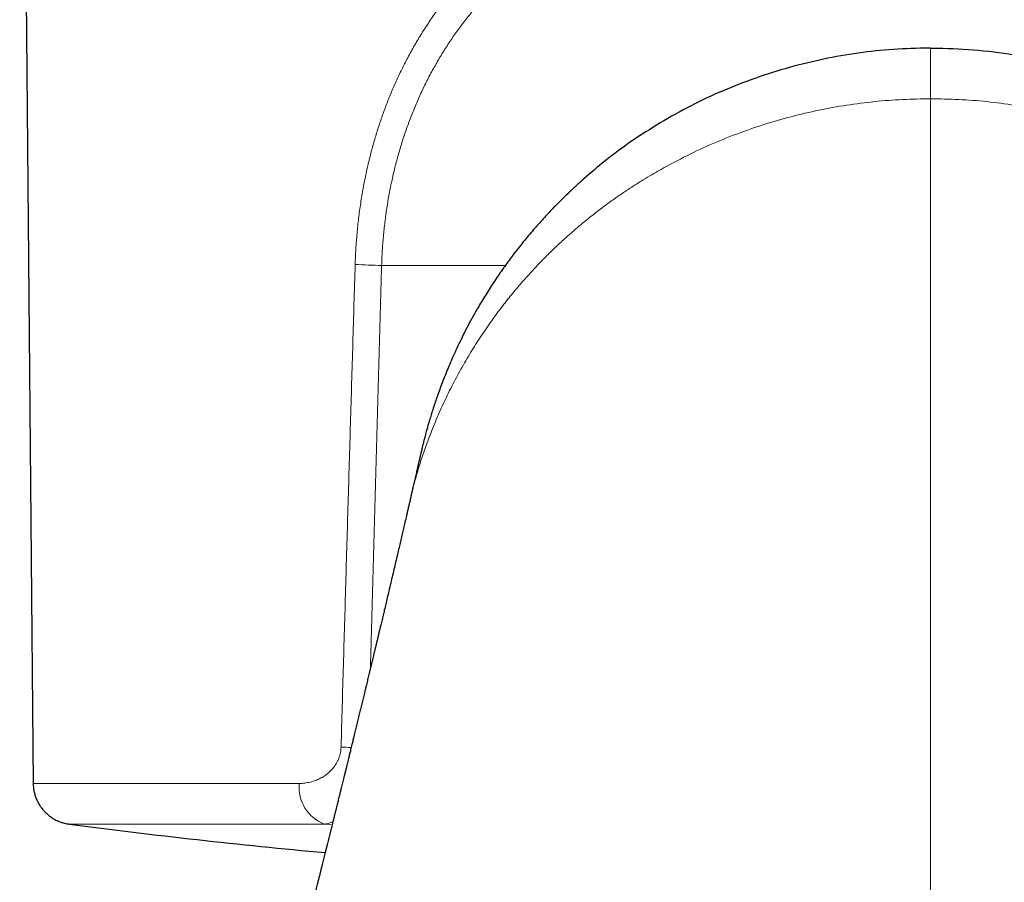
# Model space of a CAD drawing. Header units: millimetres. Extents: x 8 to 869, y 12 to 834.
# Tile 14 of 216: x 332 to 356, y 413 to 434. Entities that reach past the tile are written whole.
import ezdxf

# ---------------------------------------------------------------- set-up
doc = ezdxf.new("R2010")
doc.units = ezdxf.units.MM

msp = doc.modelspace()

# ---------------------------------------------------------------- linework, layer by layer
at = {"color": 7, "linetype": 'Continuous', "lineweight": 30}
for p, q in [((332.295, 453.106), (332.621, 415.735)), ((341.719, 422.566), (341.721, 422.575))]:
    msp.add_line(p, q, dxfattribs=at)
at = {"color": 252, "linetype": 'Continuous', "lineweight": 0}
for p, q in [((344.022, 428.244), (341.034, 428.244)), ((339.84, 414.735), (339.658, 414.752))]:
    msp.add_line(p, q, dxfattribs=at)
for centre, radius, start, end in [((341.656, 451.182), 22.946, 266.8536, 268.448), ((341.022, 433.779), 17.193, 266.7755, 267.588), ((339.986, 415.639), 0.945, 174.1524, 249.6738)]:
    msp.add_arc(centre, radius, start, end, dxfattribs=at)
at = {"color": 7, "linetype": 'Continuous', "lineweight": 30}
msp.add_arc((354.291, 573.394), 160, 262.53113, 264.7579, dxfattribs=at)
at = {"color": 252, "linetype": 'Continuous', "lineweight": 0}
for points, knots in [([(340.396, 428.271), (340.401, 428.395), (340.41, 428.644), (340.439, 429.015), (340.477, 429.384), (340.527, 429.75), (340.588, 430.114), (340.66, 430.476), (340.739, 430.819), (340.824, 431.142), (340.913, 431.446), (341.011, 431.747), (341.116, 432.043), (341.231, 432.335), (341.353, 432.623), (341.485, 432.907), (341.629, 433.195), (341.786, 433.485), (341.957, 433.777), (342.138, 434.062), (342.305, 434.306), (342.455, 434.511), (342.584, 434.681), (342.718, 434.847), (342.855, 435.011), (343.022, 435.202), (343.22, 435.415), (343.454, 435.65), (343.696, 435.878), (343.908, 436.063), (344.084, 436.21), (344.222, 436.321), (344.363, 436.43), (344.506, 436.537), (344.652, 436.642), (344.852, 436.78), (345.108, 436.949), (345.425, 437.142), (345.753, 437.328), (346.066, 437.492), (346.362, 437.638), (346.641, 437.766), (346.92, 437.886), (347.187, 437.995), (347.442, 438.093), (347.691, 438.184), (347.945, 438.27), (348.201, 438.353), (348.462, 438.433), (348.727, 438.509), (348.995, 438.581), (349.302, 438.658), (349.65, 438.738), (350.038, 438.819), (350.432, 438.893), (350.831, 438.959), (351.236, 439.018), (351.643, 439.07), (352.063, 439.115), (352.495, 439.152), (352.941, 439.183), (353.389, 439.204), (353.84, 439.218), (354.14, 439.219), (354.291, 439.22)], [0, 0, 0, 0, 0.018099, 0.036143, 0.054157, 0.07217, 0.090207, 0.108295, 0.12646, 0.142202, 0.157926, 0.173648, 0.189386, 0.205155, 0.220973, 0.236855, 0.25282, 0.270168, 0.287546, 0.304975, 0.322474, 0.333519, 0.344605, 0.355735, 0.366916, 0.378152, 0.395405, 0.41274, 0.430173, 0.447719, 0.456961, 0.46624, 0.475559, 0.484919, 0.494323, 0.503773, 0.522926, 0.542237, 0.561721, 0.581392, 0.59699, 0.612721, 0.628589, 0.643475, 0.656817, 0.670236, 0.683737, 0.697321, 0.710992, 0.724755, 0.738611, 0.752564, 0.772018, 0.791604, 0.81133, 0.831203, 0.851231, 0.87142, 0.891239, 0.912894, 0.934589, 0.956333, 0.978134, 1, 1, 1, 1]), ([(368.186, 428.271), (368.181, 428.395), (368.172, 428.644), (368.143, 429.015), (368.105, 429.384), (368.055, 429.75), (367.995, 430.114), (367.923, 430.476), (367.843, 430.819), (367.758, 431.142), (367.669, 431.446), (367.571, 431.747), (367.466, 432.043), (367.352, 432.335), (367.229, 432.623), (367.097, 432.907), (366.953, 433.195), (366.796, 433.485), (366.625, 433.777), (366.444, 434.062), (366.277, 434.306), (366.127, 434.511), (365.998, 434.681), (365.864, 434.847), (365.727, 435.011), (365.56, 435.202), (365.362, 435.415), (365.128, 435.65), (364.886, 435.878), (364.674, 436.063), (364.498, 436.21), (364.36, 436.321), (364.219, 436.43), (364.076, 436.537), (363.93, 436.642), (363.73, 436.78), (363.474, 436.949), (363.157, 437.142), (362.83, 437.328), (362.517, 437.492), (362.22, 437.638), (361.941, 437.766), (361.663, 437.886), (361.395, 437.995), (361.14, 438.093), (360.891, 438.184), (360.638, 438.27), (360.381, 438.353), (360.12, 438.433), (359.855, 438.509), (359.587, 438.581), (359.28, 438.658), (358.933, 438.738), (358.544, 438.819), (358.15, 438.893), (357.751, 438.959), (357.346, 439.018), (356.939, 439.07), (356.519, 439.115), (356.087, 439.152), (355.641, 439.183), (355.193, 439.204), (354.743, 439.218), (354.442, 439.219), (354.291, 439.22)], [0, 0, 0, 0, 0.0180989, 0.0361426, 0.0541575, 0.0721701, 0.0902071, 0.1082948, 0.1264596, 0.1422022, 0.1579262, 0.1736484, 0.1893857, 0.2051549, 0.2209726, 0.2368554, 0.2528197, 0.2701679, 0.2875463, 0.3049752, 0.3224745, 0.3335193, 0.3446047, 0.3557353, 0.3669161, 0.3781515, 0.395405, 0.4127403, 0.4301732, 0.4477195, 0.456961, 0.46624, 0.4755586, 0.4849188, 0.4943228, 0.5037727, 0.5229261, 0.5422369, 0.5617206, 0.5813924, 0.5969904, 0.6127205, 0.6285894, 0.6434747, 0.656817, 0.6702364, 0.6837365, 0.6973207, 0.7109923, 0.7247546, 0.7386109, 0.7525643, 0.7720183, 0.7916044, 0.8113301, 0.8312031, 0.8512307, 0.8714201, 0.8912391, 0.9128938, 0.934589, 0.9563331, 0.978134, 1, 1, 1, 1]), ([(354.291, 438.51), (354.139, 438.509), (353.835, 438.507), (353.381, 438.493), (352.927, 438.47), (352.476, 438.438), (352.024, 438.397), (351.605, 438.35), (351.22, 438.299), (350.868, 438.246), (350.521, 438.187), (350.176, 438.122), (349.835, 438.052), (349.484, 437.972), (349.125, 437.882), (348.759, 437.781), (348.399, 437.673), (348.045, 437.557), (347.697, 437.432), (347.351, 437.298), (347.017, 437.158), (346.696, 437.013), (346.389, 436.864), (346.09, 436.707), (345.798, 436.543), (345.513, 436.37), (345.22, 436.181), (344.92, 435.972), (344.616, 435.742), (344.324, 435.502), (344.042, 435.251), (343.772, 434.989), (343.524, 434.729), (343.299, 434.473), (343.093, 434.221), (342.897, 433.963), (342.71, 433.697), (342.532, 433.423), (342.364, 433.142), (342.204, 432.853), (342.054, 432.557), (341.914, 432.254), (341.784, 431.944), (341.664, 431.629), (341.554, 431.308), (341.454, 430.981), (341.364, 430.649), (341.285, 430.314), (341.217, 429.976), (341.159, 429.635), (341.112, 429.291), (341.075, 428.945), (341.048, 428.596), (341.039, 428.362), (341.034, 428.244)], [0, 0, 0, 0, 0.023392, 0.046725, 0.070018, 0.09329, 0.116562, 0.140069, 0.158552, 0.176953, 0.19528, 0.213545, 0.231757, 0.249928, 0.270062, 0.290075, 0.309983, 0.329799, 0.34954, 0.369221, 0.389404, 0.407958, 0.426405, 0.444759, 0.463035, 0.481249, 0.499414, 0.520481, 0.541426, 0.562276, 0.583056, 0.60379, 0.624506, 0.64236, 0.660161, 0.677925, 0.69567, 0.713414, 0.731173, 0.748966, 0.766856, 0.784725, 0.802592, 0.820475, 0.83839, 0.856355, 0.874387, 0.892304, 0.910203, 0.928099, 0.946011, 0.963954, 0.981945, 1, 1, 1, 1]), ([(354.291, 438.51), (354.443, 438.509), (354.747, 438.507), (355.202, 438.493), (355.655, 438.47), (356.106, 438.438), (356.558, 438.397), (356.977, 438.35), (357.363, 438.299), (357.714, 438.246), (358.062, 438.187), (358.406, 438.122), (358.748, 438.052), (359.098, 437.972), (359.457, 437.882), (359.823, 437.781), (360.183, 437.673), (360.537, 437.557), (360.885, 437.432), (361.231, 437.298), (361.565, 437.158), (361.887, 437.013), (362.193, 436.864), (362.492, 436.707), (362.784, 436.543), (363.069, 436.37), (363.363, 436.181), (363.662, 435.972), (363.966, 435.742), (364.258, 435.502), (364.54, 435.251), (364.81, 434.989), (365.058, 434.729), (365.284, 434.473), (365.489, 434.221), (365.685, 433.963), (365.872, 433.697), (366.05, 433.423), (366.218, 433.142), (366.378, 432.853), (366.528, 432.557), (366.668, 432.254), (366.798, 431.944), (366.918, 431.629), (367.028, 431.308), (367.128, 430.981), (367.218, 430.649), (367.297, 430.314), (367.365, 429.976), (367.423, 429.635), (367.471, 429.291), (367.507, 428.945), (367.534, 428.596), (367.544, 428.362), (367.548, 428.244)], [0, 0, 0, 0, 0.023392, 0.046725, 0.070018, 0.09329, 0.116562, 0.140069, 0.158552, 0.176953, 0.19528, 0.213545, 0.231757, 0.249928, 0.270062, 0.290075, 0.309983, 0.329799, 0.34954, 0.369221, 0.389404, 0.407958, 0.426405, 0.444759, 0.463035, 0.481249, 0.499414, 0.520481, 0.541426, 0.562276, 0.583056, 0.60379, 0.624506, 0.64236, 0.660161, 0.677925, 0.69567, 0.713414, 0.731173, 0.748966, 0.766856, 0.784725, 0.802592, 0.820475, 0.83839, 0.856355, 0.874387, 0.892304, 0.910203, 0.928099, 0.946011, 0.963954, 0.981945, 1, 1, 1, 1]), ([(354.291, 433.496), (354.291, 433.495), (354.291, 433.493), (354.291, 433.483), (354.291, 433.466), (354.291, 433.44), (354.291, 433.403), (354.291, 433.352), (354.291, 433.292), (354.291, 433.216), (354.291, 433.123), (354.291, 433.01), (354.291, 432.887), (354.291, 432.763), (354.291, 432.641), (354.291, 432.522), (354.291, 432.399), (354.291, 432.313), (354.291, 432.27)], [0, 0, 0, 0, 0.042251, 0.084895, 0.127542, 0.170562, 0.229742, 0.288934, 0.348977, 0.409816, 0.488909, 0.568599, 0.649988, 0.731898, 0.798168, 0.864716, 0.932184, 1, 1, 1, 1]), ([(347.704, 430.522), (347.91, 430.635), (348.315, 430.859), (348.953, 431.157), (349.6, 431.422), (350.256, 431.65), (350.918, 431.842), (351.586, 431.999), (352.258, 432.12), (352.934, 432.206), (353.612, 432.26), (354.065, 432.266), (354.291, 432.27)], [0, 0, 0, 0, 0.109773, 0.216705, 0.320996, 0.422852, 0.522503, 0.620218, 0.716446, 0.811567, 0.905961, 1, 1, 1, 1]), ([(354.291, 401.548), (354.291, 402.829), (354.291, 405.392), (354.291, 409.232), (354.291, 413.07), (354.291, 416.908), (354.291, 420.746), (354.291, 424.585), (354.291, 428.426), (354.291, 430.989), (354.291, 432.271)], [0, 0, 0, 0, 0.124999, 0.249999, 0.375, 0.5, 0.625, 0.749999, 0.874999, 1, 1, 1, 1]), ([(360.878, 430.522), (360.672, 430.635), (360.267, 430.859), (359.629, 431.157), (358.982, 431.422), (358.327, 431.65), (357.664, 431.842), (356.996, 431.999), (356.324, 432.12), (355.648, 432.206), (354.97, 432.26), (354.517, 432.266), (354.291, 432.27)], [0, 0, 0, 0, 0.1097735, 0.2167048, 0.3209964, 0.4228519, 0.5225032, 0.620218, 0.7164463, 0.8115671, 0.9059612, 1, 1, 1, 1]), ([(344.023, 427.353), (344.102, 427.451), (344.255, 427.643), (344.493, 427.918), (344.729, 428.178), (344.963, 428.421), (345.194, 428.648), (345.42, 428.86), (345.641, 429.057), (345.858, 429.241), (346.089, 429.429), (346.333, 429.619), (346.59, 429.808), (346.836, 429.98), (347.071, 430.136), (347.293, 430.277), (347.502, 430.404), (347.639, 430.484), (347.704, 430.522)], [0, 0, 0, 0, 0.0822894, 0.1608714, 0.2358855, 0.307462, 0.3757231, 0.439649, 0.5005888, 0.5586376, 0.6138843, 0.6815851, 0.744869, 0.8038907, 0.8587913, 0.9096995, 0.9567334, 1, 1, 1, 1]), ([(340.055, 416.613), (340.074, 417.272), (340.111, 418.586), (340.168, 420.549), (340.225, 422.499), (340.282, 424.435), (340.339, 426.357), (340.377, 427.634), (340.396, 428.271)], [0, 0, 0, 0, 0.169577, 0.337989, 0.505238, 0.671323, 0.836243, 1, 1, 1, 1]), ([(341.034, 428.244), (341.012, 427.475), (340.968, 425.932), (340.904, 423.611), (340.839, 421.28), (340.793, 419.58), (340.768, 418.658), (340.764, 418.516)], [0, 0, 0, 0, 0.237358, 0.475864, 0.715518, 0.95632, 1, 1, 1, 1]), ([(342.198, 424.133), (342.257, 424.281), (342.374, 424.576), (342.571, 425.009), (342.78, 425.431), (343.004, 425.84), (343.239, 426.237), (343.488, 426.621), (343.747, 426.993), (343.932, 427.234), (344.023, 427.353)], [0, 0, 0, 0, 0.133379, 0.264534, 0.393155, 0.519271, 0.642947, 0.764251, 0.883248, 1, 1, 1, 1]), ([(341.721, 422.575), (341.727, 422.602), (341.761, 422.759), (341.836, 423.04), (341.945, 423.416), (342.065, 423.779), (342.154, 424.016), (342.198, 424.133)], [0, 0, 0, 0, 0.051531, 0.298278, 0.538905, 0.772941, 1, 1, 1, 1]), ([(339.046, 415.735), (339.068, 415.735), (339.113, 415.736), (339.18, 415.742), (339.247, 415.753), (339.313, 415.767), (339.375, 415.784), (339.434, 415.805), (339.49, 415.827), (339.543, 415.852), (339.595, 415.88), (339.645, 415.911), (339.703, 415.952), (339.768, 416.004), (339.828, 416.064), (339.875, 416.121), (339.912, 416.171), (339.946, 416.225), (339.976, 416.283), (340.003, 416.345), (340.024, 416.409), (340.04, 416.476), (340.052, 416.544), (340.054, 416.59), (340.055, 416.613)], [0, 0, 0, 0, 0.052907, 0.105247, 0.157123, 0.208638, 0.2599, 0.304911, 0.348961, 0.392135, 0.434521, 0.476213, 0.517309, 0.583469, 0.646299, 0.686645, 0.725985, 0.764537, 0.804682, 0.844112, 0.883189, 0.92283, 0.961611, 1, 1, 1, 1]), ([(332.622, 415.735), (332.624, 415.735), (332.628, 415.735), (332.667, 415.735), (332.729, 415.735), (332.818, 415.735), (332.932, 415.735), (333.071, 415.735), (333.236, 415.735), (333.425, 415.735), (333.639, 415.735), (333.878, 415.735), (334.141, 415.735), (334.428, 415.735), (334.738, 415.735), (335.072, 415.735), (335.428, 415.735), (335.807, 415.735), (336.207, 415.735), (336.629, 415.735), (337.072, 415.735), (337.536, 415.735), (338.019, 415.735), (338.521, 415.735), (338.871, 415.735), (339.046, 415.735)], [0, 0, 0, 0, 0.041523, 0.08509, 0.128657, 0.172224, 0.215791, 0.259358, 0.302926, 0.346493, 0.39006, 0.433627, 0.477194, 0.520761, 0.564329, 0.607896, 0.651463, 0.69503, 0.738597, 0.782164, 0.825731, 0.869299, 0.912866, 0.956433, 1, 1, 1, 1]), ([(339.658, 414.752), (339.532, 414.752), (339.279, 414.752), (338.913, 414.752), (338.556, 414.752), (338.21, 414.752), (337.874, 414.752), (337.55, 414.752), (337.237, 414.752), (336.935, 414.752), (336.644, 414.752), (336.366, 414.752), (336.099, 414.752), (335.845, 414.752), (335.603, 414.752), (335.373, 414.752), (335.156, 414.752), (334.951, 414.752), (334.76, 414.752), (334.582, 414.752), (334.416, 414.752), (334.264, 414.752), (334.126, 414.752), (334.001, 414.752), (333.889, 414.752), (333.791, 414.752), (333.707, 414.752), (333.636, 414.752), (333.579, 414.752), (333.536, 414.752), (333.507, 414.752), (333.493, 414.752), (333.493, 414.752), (333.493, 414.752)], [0, 0, 0, 0, 0.032677, 0.065354, 0.098031, 0.130707, 0.163384, 0.196061, 0.228738, 0.261415, 0.294092, 0.326769, 0.359445, 0.392122, 0.424799, 0.457476, 0.490153, 0.52283, 0.555507, 0.588183, 0.62086, 0.653537, 0.686214, 0.718891, 0.751568, 0.784245, 0.816921, 0.849598, 0.882275, 0.914952, 0.947629, 0.980306, 1, 1, 1, 1]), ([(339.858, 414.808), (339.852, 414.806), (339.828, 414.794), (339.784, 414.778), (339.722, 414.76), (339.68, 414.755), (339.658, 414.752)], [0, 0, 0, 0, 0.078116, 0.362296, 0.66959, 1, 1, 1, 1])]:
    msp.add_open_spline(points, degree=3, knots=knots, dxfattribs=at)
at = {"color": 7, "linetype": 'Continuous', "lineweight": 30}
for points, knots in [([(354.242, 433.495), (353.958, 433.488), (353.389, 433.474), (352.541, 433.38), (351.702, 433.235), (350.874, 433.033), (350.061, 432.778), (349.267, 432.468), (348.49, 432.108), (348.004, 431.829), (347.758, 431.687)], [0, 0, 0, 0, 0.11948, 0.239444, 0.360472, 0.483118, 0.607893, 0.735269, 0.865745, 1, 1, 1, 1]), ([(354.291, 433.496), (354.291, 433.496), (354.275, 433.496), (354.258, 433.496), (354.242, 433.496)], [0, 0, 0, 0, 0.0007181, 1, 1, 1, 1]), ([(354.291, 433.496), (354.291, 433.496), (354.307, 433.496), (354.324, 433.496), (354.34, 433.496)], [0, 0, 0, 0, 0.0007181, 1, 1, 1, 1]), ([(354.34, 433.496), (354.669, 433.487), (355.329, 433.469), (356.304, 433.343), (357.262, 433.152), (358.191, 432.89), (359.084, 432.565), (359.972, 432.171), (360.527, 431.855), (360.822, 431.688)], [0, 0, 0, 0, 0.138643, 0.277479, 0.416411, 0.557545, 0.698684, 0.839831, 1, 1, 1, 1]), ([(347.76, 431.688), (347.528, 431.542), (347.063, 431.25), (346.45, 430.797), (346.087, 430.482), (345.92, 430.337)], [0, 0, 0, 0, 0.350342, 0.700812, 1, 1, 1, 1]), ([(345.913, 430.337), (345.909, 430.333), (345.901, 430.326), (345.892, 430.316), (345.883, 430.308), (345.877, 430.301), (345.873, 430.296), (345.87, 430.294), (345.869, 430.292), (345.867, 430.291), (345.865, 430.289), (345.862, 430.286), (345.857, 430.282), (345.848, 430.274), (345.829, 430.257), (345.8, 430.231), (345.76, 430.195), (345.714, 430.153), (345.661, 430.104), (345.599, 430.046), (345.528, 429.978), (345.448, 429.9), (345.359, 429.813), (345.263, 429.717), (345.16, 429.611), (345.05, 429.495), (344.936, 429.372), (344.82, 429.243), (344.702, 429.108), (344.579, 428.964), (344.452, 428.809), (344.32, 428.643), (344.197, 428.483), (344.083, 428.329), (343.978, 428.183), (343.871, 428.031), (343.766, 427.875), (343.663, 427.718), (343.564, 427.562), (343.47, 427.408), (343.363, 427.228), (343.246, 427.023), (343.122, 426.793), (343.008, 426.57), (342.903, 426.356), (342.807, 426.151), (342.72, 425.956), (342.64, 425.768), (342.566, 425.587), (342.499, 425.415), (342.438, 425.25), (342.382, 425.094), (342.33, 424.945), (342.283, 424.803), (342.241, 424.668), (342.203, 424.544), (342.169, 424.431), (342.14, 424.329), (342.116, 424.241), (342.096, 424.167), (342.08, 424.105), (342.064, 424.046), (342.05, 423.99), (342.038, 423.943), (342.028, 423.904), (342.02, 423.87), (342.011, 423.832), (342.001, 423.789), (341.99, 423.743), (341.98, 423.701), (341.971, 423.666), (341.963, 423.631), (341.953, 423.587), (341.941, 423.535), (341.929, 423.482), (341.919, 423.44), (341.909, 423.399), (341.9, 423.356), (341.889, 423.31), (341.879, 423.266), (341.866, 423.211), (341.851, 423.145), (341.836, 423.078), (341.821, 423.014), (341.806, 422.948), (341.793, 422.892), (341.782, 422.846), (341.773, 422.806), (341.764, 422.766), (341.756, 422.729), (341.746, 422.689), (341.737, 422.649), (341.728, 422.61), (341.723, 422.588), (341.72, 422.575)], [0, 0, 0, 0, 0.003198, 0.005796, 0.007802, 0.009233, 0.009744, 0.010134, 0.010293, 0.010436, 0.01057, 0.011156, 0.011666, 0.012679, 0.014819, 0.019692, 0.025151, 0.031685, 0.039302, 0.048013, 0.058611, 0.070503, 0.083705, 0.098238, 0.114123, 0.131385, 0.150049, 0.168414, 0.188005, 0.208847, 0.230967, 0.254393, 0.279156, 0.298625, 0.318879, 0.339932, 0.361611, 0.383059, 0.40416, 0.424906, 0.445285, 0.476548, 0.506846, 0.536146, 0.564411, 0.590654, 0.615875, 0.640045, 0.663138, 0.685126, 0.705985, 0.725689, 0.744211, 0.762319, 0.779073, 0.794453, 0.808438, 0.821013, 0.832164, 0.840535, 0.847881, 0.854276, 0.859815, 0.864638, 0.867136, 0.870349, 0.873702, 0.87814, 0.883557, 0.888214, 0.89159, 0.894808, 0.899512, 0.905543, 0.911169, 0.916087, 0.920003, 0.924267, 0.928803, 0.933464, 0.938692, 0.945457, 0.952112, 0.958424, 0.964372, 0.97024, 0.97387, 0.977366, 0.980848, 0.984422, 0.987855, 0.991391, 0.99536, 1, 1, 1, 1]), ([(341.72, 422.566), (341.717, 422.555), (341.712, 422.531), (341.703, 422.495), (341.694, 422.455), (341.684, 422.411), (341.673, 422.364), (341.663, 422.322), (341.655, 422.284), (341.646, 422.246), (341.626, 422.163), (341.599, 422.044), (341.564, 421.895), (341.531, 421.755), (341.499, 421.615), (341.463, 421.463), (341.425, 421.298), (341.384, 421.124), (341.342, 420.945), (341.299, 420.762), (341.254, 420.572), (341.211, 420.389), (341.171, 420.221), (341.135, 420.067), (341.101, 419.928), (341.069, 419.79), (341.038, 419.659), (341.011, 419.546), (340.988, 419.453), (340.969, 419.372), (340.948, 419.284), (340.925, 419.189), (340.903, 419.094), (340.882, 419.007), (340.864, 418.934), (340.849, 418.872), (340.835, 418.813), (340.82, 418.749), (340.803, 418.677), (340.784, 418.6), (340.765, 418.52), (340.746, 418.44), (340.728, 418.367), (340.712, 418.301), (340.697, 418.24), (340.682, 418.176), (340.665, 418.106), (340.647, 418.029), (340.623, 417.932), (340.596, 417.819), (340.565, 417.69), (340.534, 417.564), (340.503, 417.435), (340.471, 417.303), (340.438, 417.17), (340.411, 417.06), (340.39, 416.973), (340.373, 416.904), (340.356, 416.831), (340.337, 416.755), (340.319, 416.681), (340.302, 416.611), (340.287, 416.549), (340.273, 416.492), (340.26, 416.44), (340.247, 416.388), (340.233, 416.331), (340.218, 416.268), (340.201, 416.199), (340.182, 416.122), (340.161, 416.038), (340.141, 415.956), (340.122, 415.88), (340.106, 415.812), (340.09, 415.748), (340.074, 415.684), (340.056, 415.61), (340.035, 415.524), (340.009, 415.421), (339.982, 415.31), (339.954, 415.197), (339.928, 415.093), (339.908, 415.01), (339.892, 414.946), (339.88, 414.899), (339.87, 414.856), (339.858, 414.81), (339.845, 414.757), (339.831, 414.699), (339.816, 414.639), (339.8, 414.576), (339.784, 414.51), (339.768, 414.447), (339.755, 414.393), (339.742, 414.341), (339.727, 414.282), (339.708, 414.208), (339.688, 414.126), (339.663, 414.024), (339.634, 413.909), (339.604, 413.791), (339.579, 413.688), (339.556, 413.597), (339.533, 413.506), (339.51, 413.414), (339.485, 413.313), (339.458, 413.208), (339.432, 413.102), (339.407, 413.005), (339.385, 412.918), (339.367, 412.844), (339.353, 412.788), (339.341, 412.742), (339.33, 412.698), (339.317, 412.644), (339.301, 412.584), (339.286, 412.521), (339.269, 412.456), (339.253, 412.393), (339.239, 412.338), (339.227, 412.289), (339.215, 412.241), (339.2, 412.184), (339.184, 412.117), (339.164, 412.04), (339.138, 411.939), (339.109, 411.821), (339.078, 411.699), (339.05, 411.59), (339.025, 411.49), (339, 411.392), (338.974, 411.293), (338.951, 411.199), (338.928, 411.11), (338.907, 411.027), (338.885, 410.941), (338.863, 410.855), (338.843, 410.778), (338.827, 410.714), (338.814, 410.662), (338.8, 410.61), (338.785, 410.551), (338.766, 410.477), (338.745, 410.394), (338.722, 410.305), (338.701, 410.221), (338.683, 410.15), (338.668, 410.091), (338.655, 410.041), (338.641, 409.987), (338.623, 409.919), (338.603, 409.841), (338.582, 409.759), (338.562, 409.68), (338.543, 409.605), (338.525, 409.537), (338.511, 409.48), (338.499, 409.436), (338.49, 409.401), (338.481, 409.365), (338.47, 409.321), (338.456, 409.269), (338.441, 409.211), (338.426, 409.151), (338.411, 409.091), (338.396, 409.034), (338.383, 408.984), (338.373, 408.945), (338.364, 408.91), (338.353, 408.869), (338.339, 408.814), (338.322, 408.747), (338.302, 408.67), (338.28, 408.588), (338.258, 408.501), (338.235, 408.412), (338.212, 408.324), (338.19, 408.237), (338.167, 408.15), (338.146, 408.067), (338.125, 407.988), (338.106, 407.914), (338.088, 407.846), (338.073, 407.787), (338.06, 407.738), (338.049, 407.697), (338.038, 407.654), (338.025, 407.602), (338.007, 407.536), (337.987, 407.459), (337.965, 407.375), (337.943, 407.288), (337.916, 407.185), (337.885, 407.065), (337.849, 406.93), (337.819, 406.815), (337.795, 406.723), (337.777, 406.651), (337.759, 406.583), (337.742, 406.521), (337.729, 406.47), (337.719, 406.431), (337.711, 406.401), (337.703, 406.371), (337.695, 406.339), (337.682, 406.292), (337.666, 406.229), (337.644, 406.146), (337.62, 406.053), (337.593, 405.951), (337.565, 405.843), (337.535, 405.729), (337.507, 405.626), (337.483, 405.534), (337.463, 405.456), (337.443, 405.38), (337.425, 405.312), (337.411, 405.26), (337.401, 405.223), (337.395, 405.198), (337.389, 405.176), (337.383, 405.152), (337.374, 405.118), (337.361, 405.072), (337.346, 405.012), (337.328, 404.944), (337.308, 404.871), (337.289, 404.798), (337.262, 404.695), (337.228, 404.566), (337.169, 404.346), (337.121, 404.162), (337.08, 404.011), (337.066, 403.956), (337.054, 403.91), (337.045, 403.876), (337.039, 403.853), (337.034, 403.838), (337.032, 403.827), (337.029, 403.817), (337.025, 403.801), (337.018, 403.775), (337.008, 403.737), (336.995, 403.688), (336.978, 403.627), (336.959, 403.552), (336.935, 403.465), (336.909, 403.365), (336.879, 403.253), (336.844, 403.124), (336.805, 402.975), (336.76, 402.807), (336.711, 402.625), (336.658, 402.427), (336.602, 402.216), (336.542, 401.992), (336.48, 401.763), (336.438, 401.608), (336.418, 401.532)], [0, 0, 0, 0, 0.001556, 0.003427, 0.005103, 0.007195, 0.009651, 0.0117, 0.013255, 0.014949, 0.017119, 0.025073, 0.031822, 0.038179, 0.044923, 0.051636, 0.059745, 0.068327, 0.076346, 0.08517, 0.094371, 0.103232, 0.111197, 0.118142, 0.125088, 0.131004, 0.137784, 0.143581, 0.147125, 0.150958, 0.155083, 0.159667, 0.164466, 0.168588, 0.172016, 0.174765, 0.177422, 0.18044, 0.183904, 0.187593, 0.191403, 0.195314, 0.198829, 0.201852, 0.20464, 0.207583, 0.210862, 0.214584, 0.218568, 0.224744, 0.230659, 0.236831, 0.242635, 0.249018, 0.25556, 0.261599, 0.264726, 0.267918, 0.271371, 0.275148, 0.278735, 0.281888, 0.285059, 0.287668, 0.289882, 0.292489, 0.29509, 0.298047, 0.301357, 0.305017, 0.309028, 0.313237, 0.316765, 0.319847, 0.322865, 0.325892, 0.328924, 0.333418, 0.338069, 0.343654, 0.349212, 0.354143, 0.35843, 0.361039, 0.363272, 0.365149, 0.367228, 0.369755, 0.37274, 0.375427, 0.378414, 0.381701, 0.384844, 0.387384, 0.389325, 0.392245, 0.395858, 0.399896, 0.403944, 0.410296, 0.416363, 0.420727, 0.425022, 0.429285, 0.433637, 0.438239, 0.443602, 0.448644, 0.453305, 0.457537, 0.461058, 0.463827, 0.465481, 0.467601, 0.470198, 0.473098, 0.476133, 0.479245, 0.482429, 0.48509, 0.487076, 0.489339, 0.492027, 0.495175, 0.498839, 0.503134, 0.509531, 0.515643, 0.520522, 0.525206, 0.529854, 0.534541, 0.539345, 0.543216, 0.547192, 0.551285, 0.555495, 0.559501, 0.562225, 0.564577, 0.56693, 0.569732, 0.572983, 0.577418, 0.581656, 0.585672, 0.589385, 0.591886, 0.594014, 0.596491, 0.599722, 0.603725, 0.60761, 0.611361, 0.614977, 0.618342, 0.621186, 0.62305, 0.624588, 0.626169, 0.628253, 0.63084, 0.633683, 0.636527, 0.63937, 0.642214, 0.644716, 0.646576, 0.647796, 0.649702, 0.652358, 0.655763, 0.659254, 0.663286, 0.667534, 0.671752, 0.675938, 0.680094, 0.684219, 0.688313, 0.691963, 0.695582, 0.698872, 0.701683, 0.704016, 0.705872, 0.707549, 0.710109, 0.713279, 0.717061, 0.721182, 0.725309, 0.72944, 0.735938, 0.742447, 0.74874, 0.752302, 0.755703, 0.758945, 0.762007, 0.764608, 0.766269, 0.767597, 0.768927, 0.770479, 0.772254, 0.77561, 0.77955, 0.784067, 0.788951, 0.794109, 0.79954, 0.805243, 0.808891, 0.812642, 0.81646, 0.819771, 0.822376, 0.82393, 0.825049, 0.825925, 0.827049, 0.828445, 0.830798, 0.83366, 0.83703, 0.840593, 0.844084, 0.847503, 0.855277, 0.862653, 0.878898, 0.881619, 0.884342, 0.886748, 0.888163, 0.889245, 0.889994, 0.89041, 0.890772, 0.891363, 0.892677, 0.894505, 0.896845, 0.899698, 0.903304, 0.90749, 0.912255, 0.917598, 0.923515, 0.930822, 0.938845, 0.947579, 0.95702, 0.967163, 0.977805, 0.989115, 1, 1, 1, 1]), ([(332.622, 415.735), (332.623, 415.698), (332.626, 415.626), (332.644, 415.524), (332.67, 415.432), (332.699, 415.356), (332.728, 415.294), (332.754, 415.246), (332.779, 415.205), (332.803, 415.169), (332.831, 415.13), (332.869, 415.084), (332.919, 415.031), (332.981, 414.974), (333.057, 414.916), (333.147, 414.861), (333.238, 414.818), (333.326, 414.787), (333.407, 414.765), (333.463, 414.757), (333.491, 414.752)], [0, 0, 0, 0, 0.077628, 0.15043, 0.217451, 0.277931, 0.321217, 0.35973, 0.393319, 0.421881, 0.450507, 0.49362, 0.544832, 0.603984, 0.670752, 0.744614, 0.824808, 0.881321, 0.93985, 1, 1, 1, 1])]:
    msp.add_open_spline(points, degree=3, knots=knots, dxfattribs=at)

doc.saveas('drawing.dxf')
